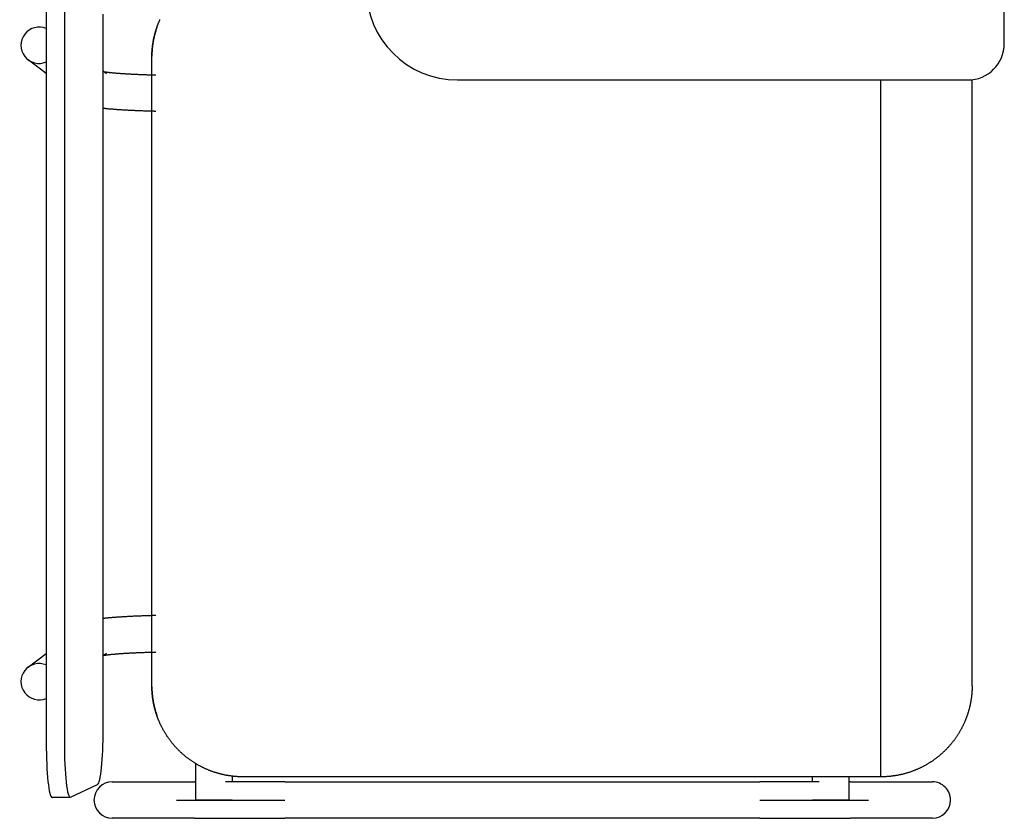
# Model space of a CAD drawing. Header units: metres. Extents: x -1 to 438, y -6 to 53.
# Tile 23 of 149: x 411.299 to 411.839, y 13.9 to 14.338. Entities that reach past the tile are written whole.
import ezdxf

# ---------------------------------------------------------------- set-up
doc = ezdxf.new("R2010")
doc.units = ezdxf.units.M
doc.linetypes.add('CONTINUA', pattern=[0])
doc.layers.add('PA MOBLES ACTUAL', color=7, linetype='CONTINUA', lineweight=25)

msp = doc.modelspace()

# ---------------------------------------------------------------- linework, layer by layer
at = {"layer": 'PA MOBLES ACTUAL', "color": 180, "transparency": 33554687}
for p, q in [((411.83947, 14.32513), (411.83947, 14.58513)), ((411.31387, 14.34831), (411.31387, 13.94138)), ((411.32382, 14.34831), (411.32382, 13.94138)), ((411.34511, 13.94838), (411.34511, 14.34131)), ((411.31387, 14.30869), (411.30392, 14.31625)), ((411.37182, 13.97207), (411.37182, 14.31822)), ((411.37182, 13.97207), (411.37182, 14.31822)), ((411.34511, 14.31008), (411.34689, 14.30872)), ((411.53947, 14.30513), (411.81947, 14.30513)), ((411.77182, 13.92264), (411.77182, 14.30513)), ((411.82182, 13.97264), (411.82182, 14.30527)), ((411.30392, 13.98283), (411.31387, 13.99039)), ((411.34689, 13.99035), (411.34511, 13.989)), ((411.39595, 13.90987), (411.39595, 13.92985)), ((411.35008, 13.91987), (411.39514, 13.91987)), ((411.41595, 13.92299), (411.41595, 13.91987)), ((411.77182, 13.92264), (411.42182, 13.92264)), ((411.44484, 13.91987), (411.70533, 13.91987)), ((411.73421, 13.91987), (411.73421, 13.92264)), ((411.75421, 13.92264), (411.75421, 13.90987)), ((411.75503, 13.91987), (411.80008, 13.91987)), ((411.32717, 13.91142), (411.34208, 13.91842)), ((411.32701, 13.91138), (411.31707, 13.91138)), ((411.38526, 13.90987), (411.44484, 13.90987)), ((411.41595, 13.90987), (411.39595, 13.90987)), ((411.70533, 13.90987), (411.7649, 13.90987)), ((411.75421, 13.90987), (411.73421, 13.90987)), ((411.39514, 13.89987), (411.35008, 13.89987)), ((411.70533, 13.89987), (411.44484, 13.89987)), ((411.80008, 13.89987), (411.75503, 13.89987))]:
    msp.add_line(p, q, dxfattribs=at)
for points in [[(411.37457, 14.334), (411.3746, 14.3341), (411.37464, 14.33419), (411.37467, 14.33428), (411.3747, 14.33438), (411.37474, 14.33447), (411.37477, 14.33456), (411.3748, 14.33465), (411.37484, 14.33475), (411.37487, 14.33484), (411.3749, 14.33493), (411.37494, 14.33502), (411.37497, 14.33512), (411.37501, 14.33521), (411.37504, 14.3353), (411.37508, 14.33539), (411.37511, 14.33549), (411.37515, 14.33558), (411.37518, 14.33567), (411.37522, 14.33576), (411.37525, 14.33585), (411.37529, 14.33595), (411.37533, 14.33604), (411.37536, 14.33613), (411.3754, 14.33622), (411.37544, 14.33631), (411.37547, 14.3364), (411.37551, 14.33649), (411.37555, 14.33659), (411.37558, 14.33668), (411.37562, 14.33677), (411.37575, 14.33708), (411.37588, 14.33738), (411.37601, 14.33769), (411.37615, 14.33799), (411.37628, 14.3383)], [(411.37182, 14.31823), (411.37182, 14.31823), (411.37182, 14.31823), (411.37182, 14.31823), (411.37182, 14.31823), (411.37182, 14.31823), (411.37182, 14.31823), (411.37182, 14.31824), (411.37182, 14.31824), (411.37182, 14.31824), (411.37182, 14.31824), (411.37182, 14.31824), (411.37182, 14.31824), (411.37182, 14.31824), (411.37182, 14.31825), (411.37182, 14.31825), (411.37182, 14.31825), (411.37182, 14.31825), (411.37182, 14.31825), (411.37182, 14.31825), (411.37182, 14.31826), (411.37182, 14.31826), (411.37182, 14.31826), (411.37182, 14.31826), (411.37182, 14.31826), (411.37182, 14.31826), (411.37182, 14.31827), (411.37182, 14.31827), (411.37182, 14.31827), (411.37182, 14.31827), (411.37182, 14.31827), (411.37182, 14.31828), (411.37182, 14.31828), (411.37182, 14.31829), (411.37182, 14.31829), (411.37182, 14.3183), (411.37182, 14.31831), (411.37182, 14.31831), (411.37182, 14.31832), (411.37182, 14.31832), (411.37182, 14.31833), (411.37182, 14.31833), (411.37182, 14.31834), (411.37182, 14.31835), (411.37182, 14.31835), (411.37182, 14.31836), (411.37182, 14.31836), (411.37182, 14.31837), (411.37182, 14.31838), (411.37182, 14.31838), (411.37182, 14.31839), (411.37182, 14.3184), (411.37182, 14.3184), (411.37182, 14.31841), (411.37182, 14.31841), (411.37182, 14.31842), (411.37182, 14.31843), (411.37182, 14.31843), (411.37183, 14.31844), (411.37183, 14.31845), (411.37183, 14.31845), (411.37183, 14.31846), (411.37183, 14.31846), (411.37183, 14.31847), (411.37183, 14.31848), (411.37183, 14.31848), (411.37183, 14.31849), (411.37183, 14.3185), (411.37183, 14.3185), (411.37183, 14.31851), (411.37183, 14.31852), (411.37183, 14.31852), (411.37183, 14.31853), (411.37183, 14.31853), (411.37183, 14.31854), (411.37183, 14.31855), (411.37183, 14.31855), (411.37183, 14.31856), (411.37183, 14.31857), (411.37183, 14.31857), (411.37183, 14.31858), (411.37183, 14.31858), (411.37183, 14.31859), (411.37183, 14.3186), (411.37183, 14.3186), (411.37183, 14.31861), (411.37183, 14.31861), (411.37183, 14.31862), (411.37183, 14.31863), (411.37183, 14.31863), (411.37183, 14.31864), (411.37183, 14.3187), (411.37183, 14.31877), (411.37183, 14.31883), (411.37183, 14.3189), (411.37184, 14.31896), (411.37184, 14.31903), (411.37184, 14.3191), (411.37184, 14.31916), (411.37184, 14.31923), (411.37185, 14.3193), (411.37185, 14.31937), (411.37185, 14.31944), (411.37185, 14.31951), (411.37186, 14.31958), (411.37186, 14.31965), (411.37186, 14.31972), (411.37187, 14.31979), (411.37187, 14.31986), (411.37187, 14.31993), (411.37187, 14.32), (411.37188, 14.32007), (411.37188, 14.32014), (411.37188, 14.3202), (411.37189, 14.32027), (411.37189, 14.32034), (411.3719, 14.32041), (411.3719, 14.32047), (411.3719, 14.32054), (411.37191, 14.3206), (411.37191, 14.32067), (411.37192, 14.32088), (411.37194, 14.3211), (411.37195, 14.32132), (411.37197, 14.32154), (411.37199, 14.32176), (411.37201, 14.32198), (411.37203, 14.32221), (411.37205, 14.32243), (411.37207, 14.32266), (411.3721, 14.32288), (411.37212, 14.32311), (411.37215, 14.32334), (411.37217, 14.32356), (411.3722, 14.32379), (411.37223, 14.32402), (411.37226, 14.32425), (411.37229, 14.32449), (411.37232, 14.32472), (411.37236, 14.32495), (411.37239, 14.32518), (411.37243, 14.32541), (411.37246, 14.32565), (411.3725, 14.32588), (411.37254, 14.32611), (411.37258, 14.32635), (411.37262, 14.32658), (411.37267, 14.32681), (411.37271, 14.32705), (411.37276, 14.32728), (411.3728, 14.32751), (411.37285, 14.32774), (411.3729, 14.32796), (411.37294, 14.32819), (411.37299, 14.32841), (411.37304, 14.32864), (411.37309, 14.32886), (411.37315, 14.32908), (411.3732, 14.3293), (411.37325, 14.32953), (411.37331, 14.32975), (411.37336, 14.32997), (411.37342, 14.33019), (411.37348, 14.33041), (411.37354, 14.33063), (411.37359, 14.33084), (411.37365, 14.33106), (411.37372, 14.33128), (411.37378, 14.33149), (411.37384, 14.33171), (411.3739, 14.33192), (411.37397, 14.33214), (411.37403, 14.33235), (411.3741, 14.33256), (411.37416, 14.33277), (411.37423, 14.33298), (411.3743, 14.33319), (411.37436, 14.33339), (411.37443, 14.3336), (411.3745, 14.3338), (411.37457, 14.334)], [(411.37407, 14.33248), (411.37402, 14.33232), (411.37397, 14.33216), (411.37393, 14.332), (411.37388, 14.33184), (411.37383, 14.33168), (411.37378, 14.33152), (411.37374, 14.33135), (411.37369, 14.33119), (411.37364, 14.33103), (411.3736, 14.33086), (411.37355, 14.3307), (411.37351, 14.33053), (411.37347, 14.33037), (411.37342, 14.3302), (411.37338, 14.33004), (411.37334, 14.32987), (411.3733, 14.3297), (411.37325, 14.32954), (411.37321, 14.32937), (411.37317, 14.3292), (411.37313, 14.32903), (411.3731, 14.32887), (411.37306, 14.3287), (411.37302, 14.32853), (411.37298, 14.32836), (411.37294, 14.32819), (411.37291, 14.32802), (411.37287, 14.32785), (411.37284, 14.32768), (411.3728, 14.32751), (411.37276, 14.32728), (411.37271, 14.32705), (411.37267, 14.32681), (411.37262, 14.32658), (411.37258, 14.32635), (411.37254, 14.32611), (411.3725, 14.32588), (411.37246, 14.32565), (411.37243, 14.32541), (411.37239, 14.32518), (411.37236, 14.32495), (411.37232, 14.32472), (411.37229, 14.32449), (411.37226, 14.32425), (411.37223, 14.32402), (411.3722, 14.32379), (411.37217, 14.32356), (411.37215, 14.32334), (411.37212, 14.32311), (411.3721, 14.32288), (411.37207, 14.32266), (411.37205, 14.32243), (411.37203, 14.32221), (411.37201, 14.32198), (411.37199, 14.32176), (411.37197, 14.32154), (411.37195, 14.32132), (411.37194, 14.3211), (411.37192, 14.32088), (411.37191, 14.32067), (411.37191, 14.3206), (411.3719, 14.32054), (411.3719, 14.32047), (411.3719, 14.32041), (411.37189, 14.32034), (411.37189, 14.32027), (411.37188, 14.3202), (411.37188, 14.32014), (411.37188, 14.32007), (411.37187, 14.32), (411.37187, 14.31993), (411.37187, 14.31986), (411.37187, 14.31979), (411.37186, 14.31972), (411.37186, 14.31965), (411.37186, 14.31958), (411.37185, 14.31951), (411.37185, 14.31944), (411.37185, 14.31937), (411.37185, 14.3193), (411.37184, 14.31923), (411.37184, 14.31916), (411.37184, 14.3191), (411.37184, 14.31903), (411.37184, 14.31896), (411.37183, 14.3189), (411.37183, 14.31883), (411.37183, 14.31877), (411.37183, 14.3187), (411.37183, 14.31864), (411.37183, 14.31863), (411.37183, 14.31863), (411.37183, 14.31862), (411.37183, 14.31861), (411.37183, 14.31861), (411.37183, 14.3186), (411.37183, 14.3186), (411.37183, 14.31859), (411.37183, 14.31858), (411.37183, 14.31858), (411.37183, 14.31857), (411.37183, 14.31857), (411.37183, 14.31856), (411.37183, 14.31855), (411.37183, 14.31855), (411.37183, 14.31854), (411.37183, 14.31853), (411.37183, 14.31853), (411.37183, 14.31852), (411.37183, 14.31852), (411.37183, 14.31851), (411.37183, 14.3185), (411.37183, 14.3185), (411.37183, 14.31849), (411.37183, 14.31848), (411.37183, 14.31848), (411.37183, 14.31847), (411.37183, 14.31846), (411.37183, 14.31846), (411.37183, 14.31845), (411.37183, 14.31845), (411.37183, 14.31844), (411.37182, 14.31843), (411.37182, 14.31843), (411.37182, 14.31842), (411.37182, 14.31841), (411.37182, 14.31841), (411.37182, 14.3184), (411.37182, 14.3184), (411.37182, 14.31839), (411.37182, 14.31838), (411.37182, 14.31838), (411.37182, 14.31837), (411.37182, 14.31836), (411.37182, 14.31836), (411.37182, 14.31835), (411.37182, 14.31835), (411.37182, 14.31834), (411.37182, 14.31833), (411.37182, 14.31833), (411.37182, 14.31832), (411.37182, 14.31832), (411.37182, 14.31831), (411.37182, 14.31831), (411.37182, 14.3183), (411.37182, 14.31829), (411.37182, 14.31829), (411.37182, 14.31828), (411.37182, 14.31828), (411.37182, 14.31827), (411.37182, 14.31827), (411.37182, 14.31827), (411.37182, 14.31827), (411.37182, 14.31827), (411.37182, 14.31826), (411.37182, 14.31826), (411.37182, 14.31826), (411.37182, 14.31826), (411.37182, 14.31826), (411.37182, 14.31826), (411.37182, 14.31825), (411.37182, 14.31825), (411.37182, 14.31825), (411.37182, 14.31825), (411.37182, 14.31825), (411.37182, 14.31825), (411.37182, 14.31824), (411.37182, 14.31824), (411.37182, 14.31824), (411.37182, 14.31824), (411.37182, 14.31824), (411.37182, 14.31824), (411.37182, 14.31824), (411.37182, 14.31823), (411.37182, 14.31823), (411.37182, 14.31823), (411.37182, 14.31823), (411.37182, 14.31823), (411.37182, 14.31823), (411.37182, 14.31822)], [(411.37457, 14.334), (411.37455, 14.33395), (411.37454, 14.3339), (411.37452, 14.33385), (411.3745, 14.3338), (411.37449, 14.33375), (411.37447, 14.3337), (411.37445, 14.33365), (411.37443, 14.3336), (411.37442, 14.33355), (411.3744, 14.3335), (411.37438, 14.33345), (411.37437, 14.3334), (411.37435, 14.33335), (411.37433, 14.3333), (411.37432, 14.33324), (411.3743, 14.33319), (411.37428, 14.33314), (411.37427, 14.33309), (411.37425, 14.33304), (411.37423, 14.33299), (411.37422, 14.33294), (411.3742, 14.33289), (411.37418, 14.33284), (411.37417, 14.33279), (411.37415, 14.33274), (411.37414, 14.33269), (411.37412, 14.33263), (411.3741, 14.33258), (411.37409, 14.33253), (411.37407, 14.33248)], [(411.34556, 14.30973), (411.34562, 14.30972), (411.34567, 14.30971), (411.34573, 14.3097), (411.34579, 14.30969), (411.34586, 14.30968), (411.34592, 14.30967), (411.34599, 14.30966), (411.34605, 14.30965), (411.34612, 14.30964), (411.3462, 14.30963), (411.34627, 14.30962), (411.34634, 14.30961), (411.34642, 14.30959), (411.3465, 14.30958), (411.34658, 14.30957), (411.34666, 14.30956), (411.34675, 14.30955), (411.34684, 14.30953), (411.34692, 14.30952), (411.34701, 14.30951), (411.34711, 14.3095), (411.3472, 14.30948), (411.3473, 14.30947), (411.3474, 14.30946), (411.3475, 14.30944), (411.3476, 14.30943), (411.3477, 14.30942), (411.34781, 14.3094), (411.34791, 14.30939), (411.34802, 14.30938), (411.34824, 14.30935), (411.34846, 14.30933), (411.34868, 14.3093), (411.34892, 14.30928), (411.34916, 14.30925), (411.3494, 14.30922), (411.34965, 14.3092), (411.34991, 14.30917), (411.35018, 14.30914), (411.35045, 14.30912), (411.35073, 14.30909), (411.35102, 14.30906), (411.35131, 14.30904), (411.35161, 14.30901), (411.35192, 14.30898), (411.35223, 14.30896), (411.35255, 14.30893), (411.35288, 14.3089), (411.35321, 14.30888), (411.35355, 14.30885), (411.3539, 14.30882), (411.35425, 14.3088), (411.35461, 14.30877), (411.35498, 14.30875), (411.35535, 14.30872), (411.35573, 14.30869), (411.35612, 14.30867), (411.35651, 14.30864), (411.35692, 14.30862), (411.35732, 14.30859), (411.35777, 14.30856), (411.35822, 14.30854), (411.35867, 14.30851), (411.35913, 14.30849), (411.35959, 14.30846), (411.36006, 14.30843), (411.36053, 14.30841), (411.36101, 14.30839), (411.3615, 14.30836), (411.36198, 14.30834), (411.36248, 14.30832), (411.36297, 14.30829), (411.36347, 14.30827), (411.36398, 14.30825), (411.36449, 14.30823), (411.365, 14.30821), (411.36552, 14.30818), (411.36604, 14.30816), (411.36657, 14.30814), (411.3671, 14.30813), (411.36763, 14.30811), (411.36817, 14.30809), (411.36871, 14.30807), (411.36926, 14.30805), (411.36981, 14.30803), (411.37036, 14.30802), (411.37091, 14.308), (411.37147, 14.30798), (411.37203, 14.30797), (411.3726, 14.30795), (411.37265, 14.30795), (411.3727, 14.30795), (411.37275, 14.30795), (411.3728, 14.30795), (411.37284, 14.30795), (411.37289, 14.30795), (411.37294, 14.30795), (411.37299, 14.30794), (411.37304, 14.30794), (411.37309, 14.30794), (411.37314, 14.30794), (411.37319, 14.30794), (411.37324, 14.30794), (411.37328, 14.30794), (411.37333, 14.30794), (411.37338, 14.30793), (411.37343, 14.30793), (411.37348, 14.30793), (411.37353, 14.30793), (411.37358, 14.30793), (411.37363, 14.30793), (411.37368, 14.30793), (411.37373, 14.30793), (411.37378, 14.30792), (411.37383, 14.30792), (411.37387, 14.30792), (411.37392, 14.30792), (411.37397, 14.30792), (411.37402, 14.30792), (411.37407, 14.30792)], [(411.37407, 14.28791), (411.37397, 14.28791), (411.37388, 14.28792), (411.37378, 14.28792), (411.37368, 14.28792), (411.37358, 14.28792), (411.37348, 14.28793), (411.37339, 14.28793), (411.37329, 14.28793), (411.37319, 14.28793), (411.37309, 14.28794), (411.373, 14.28794), (411.3729, 14.28794), (411.3728, 14.28794), (411.3727, 14.28794), (411.37261, 14.28795), (411.37251, 14.28795), (411.37241, 14.28795), (411.37231, 14.28795), (411.37222, 14.28796), (411.37212, 14.28796), (411.37202, 14.28796), (411.37193, 14.28796), (411.37183, 14.28797), (411.37173, 14.28797), (411.37164, 14.28797), (411.37154, 14.28798), (411.37144, 14.28798), (411.37135, 14.28798), (411.37125, 14.28798), (411.37115, 14.28799), (411.37053, 14.288), (411.36991, 14.28802), (411.3693, 14.28804), (411.36869, 14.28806), (411.36808, 14.28808), (411.36748, 14.2881), (411.36688, 14.28812), (411.36629, 14.28814), (411.3657, 14.28816), (411.36511, 14.28818), (411.36453, 14.28821), (411.36396, 14.28823), (411.36339, 14.28825), (411.36282, 14.28828), (411.36226, 14.2883), (411.3617, 14.28833), (411.36115, 14.28836), (411.3606, 14.28838), (411.36006, 14.28841), (411.35952, 14.28844), (411.35898, 14.28846), (411.35845, 14.28849), (411.35793, 14.28852), (411.35741, 14.28855), (411.3569, 14.28858), (411.35639, 14.28861), (411.35589, 14.28864), (411.35539, 14.28867), (411.3549, 14.2887), (411.35441, 14.28874), (411.35401, 14.28876), (411.35362, 14.28879), (411.35323, 14.28882), (411.35286, 14.28884), (411.35248, 14.28887), (411.35212, 14.2889), (411.35176, 14.28892), (411.35141, 14.28895), (411.35106, 14.28898), (411.35072, 14.289), (411.35039, 14.28903), (411.35006, 14.28906), (411.34974, 14.28908), (411.34943, 14.28911), (411.34912, 14.28913), (411.34882, 14.28916), (411.34852, 14.28919), (411.34823, 14.28921), (411.34794, 14.28924), (411.34766, 14.28927), (411.34738, 14.28929), (411.34711, 14.28932), (411.34685, 14.28935), (411.34659, 14.28937), (411.34633, 14.2894), (411.34608, 14.28943), (411.34584, 14.28945), (411.34559, 14.28948), (411.34536, 14.28951), (411.34513, 14.28954)], [(411.37407, 14.01116), (411.37397, 14.01116), (411.37388, 14.01116), (411.37378, 14.01116), (411.37368, 14.01115), (411.37358, 14.01115), (411.37348, 14.01115), (411.37339, 14.01115), (411.37329, 14.01115), (411.37319, 14.01114), (411.37309, 14.01114), (411.373, 14.01114), (411.3729, 14.01114), (411.3728, 14.01113), (411.3727, 14.01113), (411.37261, 14.01113), (411.37251, 14.01113), (411.37241, 14.01112), (411.37231, 14.01112), (411.37222, 14.01112), (411.37212, 14.01112), (411.37202, 14.01111), (411.37193, 14.01111), (411.37183, 14.01111), (411.37173, 14.01111), (411.37164, 14.0111), (411.37154, 14.0111), (411.37144, 14.0111), (411.37135, 14.0111), (411.37125, 14.01109), (411.37115, 14.01109), (411.37053, 14.01107), (411.36991, 14.01105), (411.3693, 14.01104), (411.36869, 14.01102), (411.36808, 14.011), (411.36748, 14.01098), (411.36688, 14.01096), (411.36629, 14.01093), (411.3657, 14.01091), (411.36511, 14.01089), (411.36453, 14.01087), (411.36396, 14.01084), (411.36339, 14.01082), (411.36282, 14.0108), (411.36226, 14.01077), (411.3617, 14.01075), (411.36115, 14.01072), (411.3606, 14.01069), (411.36006, 14.01067), (411.35952, 14.01064), (411.35898, 14.01061), (411.35845, 14.01058), (411.35793, 14.01055), (411.35741, 14.01053), (411.3569, 14.0105), (411.35639, 14.01047), (411.35589, 14.01043), (411.35539, 14.0104), (411.3549, 14.01037), (411.35441, 14.01034), (411.35401, 14.01031), (411.35362, 14.01028), (411.35323, 14.01026), (411.35286, 14.01023), (411.35248, 14.0102), (411.35212, 14.01018), (411.35176, 14.01015), (411.35141, 14.01013), (411.35106, 14.0101), (411.35072, 14.01007), (411.35039, 14.01005), (411.35006, 14.01002), (411.34974, 14.00999), (411.34943, 14.00997), (411.34912, 14.00994), (411.34882, 14.00992), (411.34852, 14.00989), (411.34823, 14.00986), (411.34794, 14.00984), (411.34766, 14.00981), (411.34738, 14.00978), (411.34711, 14.00976), (411.34685, 14.00973), (411.34659, 14.0097), (411.34633, 14.00968), (411.34608, 14.00965), (411.34584, 14.00962), (411.34559, 14.0096), (411.34536, 14.00957), (411.34513, 14.00954)], [(411.34556, 13.98934), (411.34562, 13.98935), (411.34567, 13.98936), (411.34573, 13.98937), (411.34579, 13.98938), (411.34586, 13.98939), (411.34592, 13.9894), (411.34599, 13.98941), (411.34605, 13.98942), (411.34612, 13.98944), (411.3462, 13.98945), (411.34627, 13.98946), (411.34634, 13.98947), (411.34642, 13.98948), (411.3465, 13.98949), (411.34658, 13.98951), (411.34666, 13.98952), (411.34675, 13.98953), (411.34684, 13.98954), (411.34692, 13.98955), (411.34701, 13.98957), (411.34711, 13.98958), (411.3472, 13.98959), (411.3473, 13.98961), (411.3474, 13.98962), (411.3475, 13.98963), (411.3476, 13.98964), (411.3477, 13.98966), (411.34781, 13.98967), (411.34791, 13.98968), (411.34802, 13.9897), (411.34824, 13.98972), (411.34846, 13.98975), (411.34868, 13.98977), (411.34892, 13.9898), (411.34916, 13.98983), (411.3494, 13.98985), (411.34965, 13.98988), (411.34991, 13.98991), (411.35018, 13.98993), (411.35045, 13.98996), (411.35073, 13.98999), (411.35102, 13.99001), (411.35131, 13.99004), (411.35161, 13.99006), (411.35192, 13.99009), (411.35223, 13.99012), (411.35255, 13.99015), (411.35288, 13.99017), (411.35321, 13.9902), (411.35355, 13.99022), (411.3539, 13.99025), (411.35425, 13.99028), (411.35461, 13.9903), (411.35498, 13.99033), (411.35535, 13.99036), (411.35573, 13.99038), (411.35612, 13.99041), (411.35651, 13.99043), (411.35692, 13.99046), (411.35732, 13.99048), (411.35777, 13.99051), (411.35822, 13.99054), (411.35867, 13.99056), (411.35913, 13.99059), (411.35959, 13.99062), (411.36006, 13.99064), (411.36053, 13.99067), (411.36101, 13.99069), (411.3615, 13.99071), (411.36198, 13.99074), (411.36248, 13.99076), (411.36297, 13.99078), (411.36347, 13.99081), (411.36398, 13.99083), (411.36449, 13.99085), (411.365, 13.99087), (411.36552, 13.99089), (411.36604, 13.99091), (411.36657, 13.99093), (411.3671, 13.99095), (411.36763, 13.99097), (411.36817, 13.99099), (411.36871, 13.99101), (411.36926, 13.99102), (411.36981, 13.99104), (411.37036, 13.99106), (411.37091, 13.99107), (411.37147, 13.99109), (411.37203, 13.99111), (411.3726, 13.99112), (411.37265, 13.99112), (411.3727, 13.99112), (411.37275, 13.99113), (411.3728, 13.99113), (411.37284, 13.99113), (411.37289, 13.99113), (411.37294, 13.99113), (411.37299, 13.99113), (411.37304, 13.99113), (411.37309, 13.99113), (411.37314, 13.99114), (411.37319, 13.99114), (411.37324, 13.99114), (411.37328, 13.99114), (411.37333, 13.99114), (411.37338, 13.99114), (411.37343, 13.99114), (411.37348, 13.99114), (411.37353, 13.99115), (411.37358, 13.99115), (411.37363, 13.99115), (411.37368, 13.99115), (411.37373, 13.99115), (411.37378, 13.99115), (411.37383, 13.99115), (411.37387, 13.99115), (411.37392, 13.99115), (411.37397, 13.99116), (411.37402, 13.99116), (411.37407, 13.99116)], [(411.37457, 13.95628), (411.37456, 13.9563), (411.37455, 13.95633), (411.37455, 13.95635), (411.37454, 13.95638), (411.37453, 13.9564), (411.37452, 13.95643), (411.37451, 13.95645), (411.3745, 13.95648), (411.37449, 13.9565), (411.37449, 13.95653), (411.37448, 13.95655), (411.37447, 13.95658), (411.37446, 13.9566), (411.37445, 13.95663), (411.37444, 13.95665), (411.37444, 13.95668), (411.37443, 13.9567), (411.37442, 13.95673), (411.37441, 13.95675), (411.3744, 13.95678), (411.37439, 13.9568), (411.37439, 13.95682), (411.37438, 13.95685), (411.37437, 13.95687), (411.37436, 13.9569), (411.37435, 13.95692), (411.37435, 13.95695), (411.37434, 13.95697), (411.37433, 13.957), (411.37432, 13.95702), (411.37427, 13.95717), (411.37422, 13.95733), (411.37417, 13.95748), (411.37412, 13.95764), (411.37407, 13.9578), (411.37402, 13.95796), (411.37398, 13.95811), (411.37393, 13.95828), (411.37388, 13.95844), (411.37383, 13.9586), (411.37379, 13.95876), (411.37374, 13.95892), (411.37369, 13.95909), (411.37365, 13.95925), (411.3736, 13.95942), (411.37356, 13.95958), (411.37351, 13.95975), (411.37347, 13.95992), (411.37342, 13.96008), (411.37338, 13.96025), (411.37334, 13.96042), (411.37329, 13.96059), (411.37325, 13.96076), (411.37321, 13.96093), (411.37317, 13.9611), (411.37313, 13.96127), (411.37309, 13.96144), (411.37305, 13.96161), (411.37301, 13.96178), (411.37298, 13.96195), (411.37294, 13.96212), (411.3729, 13.96229), (411.37287, 13.96246), (411.37283, 13.96263), (411.3728, 13.9628), (411.37276, 13.96297), (411.37273, 13.96314), (411.3727, 13.96331), (411.37267, 13.96348), (411.37263, 13.96365), (411.3726, 13.96382), (411.37257, 13.96399), (411.37254, 13.96416), (411.37252, 13.96433), (411.37249, 13.9645), (411.37246, 13.96466), (411.37243, 13.96483), (411.37241, 13.965), (411.37238, 13.96516), (411.37236, 13.96533), (411.37233, 13.96549), (411.37231, 13.96566), (411.37229, 13.96582), (411.37226, 13.96598), (411.37224, 13.96614), (411.37222, 13.96631), (411.3722, 13.96647), (411.37218, 13.96662), (411.37216, 13.96678), (411.37215, 13.96694), (411.37213, 13.96707), (411.37212, 13.9672), (411.3721, 13.96733), (411.37209, 13.96746), (411.37208, 13.96759), (411.37206, 13.96772), (411.37205, 13.96786), (411.37204, 13.968), (411.37202, 13.96813), (411.37201, 13.96827), (411.372, 13.96841), (411.37199, 13.96855), (411.37198, 13.96868), (411.37197, 13.96882), (411.37196, 13.96896), (411.37195, 13.9691), (411.37194, 13.96924), (411.37193, 13.96938), (411.37192, 13.96952), (411.37191, 13.96965), (411.3719, 13.96979), (411.37189, 13.96993), (411.37189, 13.97006), (411.37188, 13.9702), (411.37187, 13.97033), (411.37187, 13.97046), (411.37186, 13.9706), (411.37186, 13.97073), (411.37185, 13.97085), (411.37185, 13.97098), (411.37185, 13.971), (411.37185, 13.97101), (411.37185, 13.97103), (411.37184, 13.97104), (411.37184, 13.97106), (411.37184, 13.97107), (411.37184, 13.97109), (411.37184, 13.9711), (411.37184, 13.97112), (411.37184, 13.97113), (411.37184, 13.97115), (411.37184, 13.97116), (411.37184, 13.97118), (411.37184, 13.97119), (411.37184, 13.97121), (411.37184, 13.97123), (411.37184, 13.97124), (411.37184, 13.97126), (411.37184, 13.97127), (411.37184, 13.97129), (411.37184, 13.97131), (411.37184, 13.97132), (411.37184, 13.97134), (411.37184, 13.97135), (411.37184, 13.97137), (411.37183, 13.97139), (411.37183, 13.9714), (411.37183, 13.97142), (411.37183, 13.97143), (411.37183, 13.97145), (411.37183, 13.97147), (411.37183, 13.97148), (411.37183, 13.9715), (411.37183, 13.97151), (411.37183, 13.97153), (411.37183, 13.97155), (411.37183, 13.97156), (411.37183, 13.97158), (411.37183, 13.97159), (411.37183, 13.97161), (411.37183, 13.97163), (411.37183, 13.97164), (411.37183, 13.97166), (411.37183, 13.97167), (411.37183, 13.97169), (411.37183, 13.9717), (411.37183, 13.97172), (411.37183, 13.97173), (411.37183, 13.97175), (411.37183, 13.97176), (411.37183, 13.97178), (411.37183, 13.9718), (411.37183, 13.97181), (411.37183, 13.97182), (411.37183, 13.97184), (411.37182, 13.97185), (411.37182, 13.97187), (411.37182, 13.97188), (411.37182, 13.9719), (411.37182, 13.97191), (411.37182, 13.97192), (411.37182, 13.97192), (411.37182, 13.97193), (411.37182, 13.97193), (411.37182, 13.97193), (411.37182, 13.97194), (411.37182, 13.97194), (411.37182, 13.97195), (411.37182, 13.97195), (411.37182, 13.97196), (411.37182, 13.97196), (411.37182, 13.97197), (411.37182, 13.97197), (411.37182, 13.97198), (411.37182, 13.97198), (411.37182, 13.97199), (411.37182, 13.97199), (411.37182, 13.97199), (411.37182, 13.972), (411.37182, 13.972), (411.37182, 13.97201), (411.37182, 13.97201), (411.37182, 13.97202), (411.37182, 13.97202), (411.37182, 13.97203), (411.37182, 13.97203), (411.37182, 13.97203), (411.37182, 13.97204), (411.37182, 13.97204), (411.37182, 13.97207)], [(411.37182, 13.97204), (411.37182, 13.97204), (411.37182, 13.97204), (411.37182, 13.97203), (411.37182, 13.97203), (411.37182, 13.97203), (411.37182, 13.97202), (411.37182, 13.97202), (411.37182, 13.97201), (411.37182, 13.97201), (411.37182, 13.972), (411.37182, 13.972), (411.37182, 13.97199), (411.37182, 13.97199), (411.37182, 13.97199), (411.37182, 13.97198), (411.37182, 13.97198), (411.37182, 13.97197), (411.37182, 13.97197), (411.37182, 13.97196), (411.37182, 13.97196), (411.37182, 13.97195), (411.37182, 13.97195), (411.37182, 13.97194), (411.37182, 13.97194), (411.37182, 13.97193), (411.37182, 13.97193), (411.37182, 13.97193), (411.37182, 13.97192), (411.37182, 13.97192), (411.37182, 13.97191), (411.37182, 13.9719), (411.37182, 13.97188), (411.37182, 13.97187), (411.37182, 13.97185), (411.37183, 13.97184), (411.37183, 13.97182), (411.37183, 13.97181), (411.37183, 13.9718), (411.37183, 13.97178), (411.37183, 13.97176), (411.37183, 13.97175), (411.37183, 13.97173), (411.37183, 13.97172), (411.37183, 13.9717), (411.37183, 13.97169), (411.37183, 13.97167), (411.37183, 13.97166), (411.37183, 13.97164), (411.37183, 13.97163), (411.37183, 13.97161), (411.37183, 13.97159), (411.37183, 13.97158), (411.37183, 13.97156), (411.37183, 13.97155), (411.37183, 13.97153), (411.37183, 13.97151), (411.37183, 13.9715), (411.37183, 13.97148), (411.37183, 13.97147), (411.37183, 13.97145), (411.37183, 13.97143), (411.37183, 13.97142), (411.37183, 13.9714), (411.37183, 13.97139), (411.37184, 13.97137), (411.37184, 13.97135), (411.37184, 13.97134), (411.37184, 13.97132), (411.37184, 13.97131), (411.37184, 13.97129), (411.37184, 13.97127), (411.37184, 13.97126), (411.37184, 13.97124), (411.37184, 13.97123), (411.37184, 13.97121), (411.37184, 13.97119), (411.37184, 13.97118), (411.37184, 13.97116), (411.37184, 13.97115), (411.37184, 13.97113), (411.37184, 13.97112), (411.37184, 13.9711), (411.37184, 13.97109), (411.37184, 13.97107), (411.37184, 13.97106), (411.37184, 13.97104), (411.37185, 13.97103), (411.37185, 13.97101), (411.37185, 13.971), (411.37185, 13.97098), (411.37185, 13.97085), (411.37186, 13.97073), (411.37186, 13.9706), (411.37187, 13.97046), (411.37187, 13.97033), (411.37188, 13.9702), (411.37189, 13.97006), (411.37189, 13.96993), (411.3719, 13.96979), (411.37191, 13.96965), (411.37192, 13.96952), (411.37193, 13.96938), (411.37194, 13.96924), (411.37195, 13.9691), (411.37196, 13.96896), (411.37197, 13.96882), (411.37198, 13.96868), (411.37199, 13.96855), (411.372, 13.96841), (411.37201, 13.96827), (411.37202, 13.96813), (411.37204, 13.968), (411.37205, 13.96786), (411.37206, 13.96772), (411.37208, 13.96759), (411.37209, 13.96746), (411.3721, 13.96733), (411.37212, 13.9672), (411.37213, 13.96707), (411.37215, 13.96694), (411.37216, 13.96678), (411.37218, 13.96662), (411.3722, 13.96647), (411.37222, 13.96631), (411.37224, 13.96614), (411.37226, 13.96598), (411.37229, 13.96582), (411.37231, 13.96566), (411.37233, 13.96549), (411.37236, 13.96533), (411.37238, 13.96516), (411.37241, 13.965), (411.37243, 13.96483), (411.37246, 13.96466), (411.37249, 13.9645), (411.37252, 13.96433), (411.37254, 13.96416), (411.37257, 13.96399), (411.3726, 13.96382), (411.37263, 13.96365), (411.37267, 13.96348), (411.3727, 13.96331), (411.37273, 13.96314), (411.37276, 13.96297), (411.3728, 13.9628), (411.37283, 13.96263), (411.37287, 13.96246), (411.3729, 13.96229), (411.37294, 13.96212), (411.37298, 13.96195), (411.37301, 13.96181), (411.37304, 13.96166), (411.37307, 13.96152), (411.3731, 13.96138), (411.37314, 13.96124), (411.37317, 13.9611), (411.3732, 13.96096), (411.37324, 13.96082), (411.37327, 13.96068), (411.37331, 13.96053), (411.37334, 13.96039), (411.37338, 13.96025), (411.37341, 13.96011), (411.37345, 13.95998), (411.37349, 13.95984), (411.37352, 13.9597), (411.37356, 13.95956), (411.3736, 13.95942), (411.37364, 13.95928), (411.37368, 13.95915), (411.37371, 13.95901), (411.37375, 13.95887), (411.37379, 13.95874), (411.37383, 13.9586), (411.37387, 13.95847), (411.37391, 13.95833), (411.37395, 13.9582), (411.37399, 13.95807), (411.37403, 13.95793), (411.37407, 13.9578)], [(411.82182, 13.97264), (411.82182, 13.97239), (411.82182, 13.97214), (411.82182, 13.97189), (411.82181, 13.97164), (411.82181, 13.97139), (411.8218, 13.97113), (411.82179, 13.97088), (411.82178, 13.97062), (411.82177, 13.97036), (411.82176, 13.9701), (411.82174, 13.96984), (411.82173, 13.96958), (411.82171, 13.96932), (411.82169, 13.96905), (411.82167, 13.96879), (411.82165, 13.96852), (411.82163, 13.96826), (411.8216, 13.96799), (411.82158, 13.96773), (411.82155, 13.96746), (411.82152, 13.96719), (411.82149, 13.96693), (411.82146, 13.96666), (411.82143, 13.96639), (411.82139, 13.96612), (411.82136, 13.96585), (411.82132, 13.96558), (411.82128, 13.96532), (411.82124, 13.96505), (411.8212, 13.96478), (411.82118, 13.96464), (411.82116, 13.96451), (411.82113, 13.96437), (411.82111, 13.96423), (411.82109, 13.9641), (411.82106, 13.96396), (411.82104, 13.96382), (411.82101, 13.96369), (411.82099, 13.96355), (411.82096, 13.96341), (411.82094, 13.96328), (411.82091, 13.96314), (411.82088, 13.96301), (411.82086, 13.96287), (411.82083, 13.96274), (411.8208, 13.9626), (411.82078, 13.96246), (411.82075, 13.96233), (411.82072, 13.96219), (411.82069, 13.96206), (411.82066, 13.96193), (411.82063, 13.96179), (411.8206, 13.96166), (411.82057, 13.96152), (411.82054, 13.96139), (411.82051, 13.96126), (411.82048, 13.96112), (411.82045, 13.96099), (411.82041, 13.96086), (411.82038, 13.96072)], [(411.37407, 13.9578), (411.37409, 13.95775), (411.3741, 13.9577), (411.37412, 13.95765), (411.37414, 13.9576), (411.37415, 13.95755), (411.37417, 13.9575), (411.37418, 13.95745), (411.3742, 13.95739), (411.37422, 13.95734), (411.37423, 13.95729), (411.37425, 13.95724), (411.37427, 13.95719), (411.37428, 13.95714), (411.3743, 13.95709), (411.37432, 13.95704), (411.37433, 13.95699), (411.37435, 13.95694), (411.37437, 13.95689), (411.37438, 13.95684), (411.3744, 13.95679), (411.37442, 13.95673), (411.37443, 13.95668), (411.37445, 13.95663), (411.37447, 13.95658), (411.37449, 13.95653), (411.3745, 13.95648), (411.37452, 13.95643), (411.37454, 13.95638), (411.37455, 13.95633), (411.37457, 13.95628)], [(411.82038, 13.96072), (411.82032, 13.96047), (411.82026, 13.96022), (411.82019, 13.95997), (411.82012, 13.95972), (411.82006, 13.95947), (411.81999, 13.95922), (411.81992, 13.95897), (411.81985, 13.95872), (411.81977, 13.95847), (411.8197, 13.95822), (411.81962, 13.95798), (411.81955, 13.95773), (411.81947, 13.95748), (411.81939, 13.95723), (411.81931, 13.95699), (411.81923, 13.95674), (411.81914, 13.95649), (411.81906, 13.95625), (411.81897, 13.956), (411.81889, 13.95576), (411.8188, 13.95551), (411.81871, 13.95527), (411.81862, 13.95503), (411.81852, 13.95479), (411.81843, 13.95454), (411.81834, 13.9543), (411.81824, 13.95406), (411.81814, 13.95382), (411.81805, 13.95358), (411.81795, 13.95334), (411.81782, 13.95303), (411.81768, 13.95273), (411.81755, 13.95242), (411.81741, 13.95212), (411.81728, 13.95181), (411.81714, 13.95151), (411.81699, 13.95121), (411.81685, 13.95091), (411.81671, 13.95061), (411.81656, 13.95031), (411.81641, 13.95001), (411.81626, 13.94972), (411.8161, 13.94942), (411.81595, 13.94913), (411.81579, 13.94884), (411.81563, 13.94854), (411.81547, 13.94825), (411.81531, 13.94797), (411.81514, 13.94768), (411.81498, 13.94739), (411.81481, 13.94711), (411.81464, 13.94682), (411.81447, 13.94654), (411.8143, 13.94626), (411.81412, 13.94598), (411.81394, 13.9457), (411.81377, 13.94543), (411.81359, 13.94515), (411.8134, 13.94488), (411.81322, 13.9446), (411.81304, 13.94433), (411.81285, 13.94406), (411.81266, 13.9438), (411.81247, 13.94353), (411.81228, 13.94327), (411.81209, 13.943), (411.8119, 13.94274), (411.8117, 13.94248), (411.8115, 13.94222), (411.81131, 13.94197), (411.81111, 13.94171), (411.81091, 13.94146), (411.8107, 13.94121), (411.8105, 13.94096), (411.81029, 13.94071), (411.81009, 13.94046), (411.80988, 13.94022), (411.80967, 13.93997), (411.80946, 13.93973), (411.80925, 13.93949), (411.80904, 13.93925), (411.80883, 13.93902), (411.80861, 13.93878), (411.8084, 13.93855), (411.80818, 13.93832), (411.80796, 13.93809), (411.80775, 13.93786), (411.80753, 13.93764), (411.80731, 13.93742), (411.80709, 13.93719), (411.80687, 13.93698), (411.80664, 13.93676), (411.80642, 13.93654), (411.80619, 13.93633), (411.80597, 13.93611), (411.80574, 13.9359), (411.8055, 13.93569), (411.80527, 13.93548), (411.80504, 13.93527), (411.8048, 13.93506), (411.80456, 13.93485), (411.80432, 13.93464), (411.80408, 13.93444), (411.80383, 13.93423), (411.80359, 13.93403), (411.80334, 13.93383), (411.80309, 13.93363), (411.80284, 13.93343), (411.80259, 13.93323), (411.80233, 13.93303), (411.80208, 13.93284), (411.80182, 13.93264), (411.80156, 13.93245), (411.8013, 13.93226), (411.80104, 13.93207), (411.80077, 13.93188), (411.80051, 13.93169), (411.80024, 13.9315), (411.79997, 13.93132), (411.7997, 13.93114), (411.79943, 13.93096), (411.79916, 13.93078), (411.79889, 13.9306), (411.79861, 13.93042), (411.79833, 13.93025), (411.79805, 13.93008), (411.79777, 13.9299), (411.79749, 13.92973), (411.79721, 13.92957), (411.79692, 13.9294), (411.79664, 13.92924), (411.79635, 13.92907), (411.79606, 13.92891), (411.79578, 13.92875), (411.79548, 13.9286), (411.79519, 13.92844), (411.7949, 13.92829), (411.79461, 13.92814), (411.79431, 13.92799), (411.79401, 13.92784), (411.79372, 13.92769), (411.79342, 13.92755), (411.79312, 13.9274), (411.79282, 13.92726), (411.79252, 13.92713), (411.79221, 13.92699), (411.79191, 13.92686), (411.79161, 13.92672), (411.7913, 13.92659), (411.79099, 13.92646), (411.79069, 13.92634), (411.79038, 13.92621), (411.79007, 13.92609), (411.78976, 13.92597), (411.78945, 13.92585), (411.78914, 13.92574), (411.78882, 13.92562), (411.78851, 13.92551), (411.7882, 13.9254), (411.78788, 13.92529), (411.78757, 13.92519), (411.78725, 13.92508), (411.78693, 13.92498), (411.78662, 13.92488), (411.7863, 13.92478), (411.78598, 13.92469), (411.78566, 13.9246), (411.78534, 13.92451), (411.78502, 13.92442), (411.7847, 13.92433), (411.78438, 13.92425), (411.78406, 13.92416), (411.78374, 13.92408), (411.78342, 13.92401), (411.78309, 13.92393), (411.78277, 13.92386), (411.78245, 13.92378), (411.78213, 13.92372), (411.7818, 13.92365), (411.78148, 13.92358), (411.78116, 13.92352), (411.78083, 13.92346), (411.78051, 13.9234), (411.78018, 13.92335), (411.77986, 13.92329), (411.77954, 13.92324), (411.77921, 13.92319), (411.77889, 13.92314), (411.77856, 13.9231), (411.77824, 13.92306), (411.77792, 13.92302), (411.77759, 13.92298), (411.77727, 13.92294), (411.77695, 13.92291), (411.77662, 13.92287), (411.7763, 13.92284), (411.77598, 13.92282), (411.77565, 13.92279), (411.77533, 13.92277), (411.77501, 13.92274), (411.77469, 13.92272), (411.77437, 13.92271), (411.77405, 13.92269), (411.77373, 13.92268), (411.77341, 13.92267), (411.77309, 13.92266), (411.77277, 13.92265), (411.77246, 13.92265), (411.77214, 13.92264), (411.77182, 13.92264)], [(411.42182, 13.92264), (411.4215, 13.92264), (411.42119, 13.92265), (411.42087, 13.92265), (411.42056, 13.92266), (411.42024, 13.92267), (411.41992, 13.92268), (411.4196, 13.92269), (411.41928, 13.92271), (411.41897, 13.92272), (411.41865, 13.92274), (411.41833, 13.92276), (411.41801, 13.92279), (411.41768, 13.92281), (411.41736, 13.92284), (411.41704, 13.92287), (411.41672, 13.9229), (411.4164, 13.92294), (411.41607, 13.92297), (411.41575, 13.92301), (411.41543, 13.92305), (411.41511, 13.9231), (411.41478, 13.92314), (411.41446, 13.92319), (411.41414, 13.92324), (411.41381, 13.92329), (411.41349, 13.92334), (411.41317, 13.9234), (411.41284, 13.92345), (411.41252, 13.92351), (411.4122, 13.92358), (411.41187, 13.92364), (411.41155, 13.92371), (411.41123, 13.92378), (411.41091, 13.92385), (411.41058, 13.92392), (411.41026, 13.924), (411.40994, 13.92407), (411.40962, 13.92415), (411.4093, 13.92424), (411.40898, 13.92432), (411.40866, 13.92441), (411.40833, 13.9245), (411.40802, 13.92459), (411.4077, 13.92468), (411.40738, 13.92477), (411.40706, 13.92487), (411.40674, 13.92497), (411.40642, 13.92507), (411.40611, 13.92518), (411.40579, 13.92528), (411.40548, 13.92539), (411.40516, 13.9255), (411.40485, 13.92561), (411.40453, 13.92573), (411.40422, 13.92584), (411.40391, 13.92596), (411.4036, 13.92608), (411.40329, 13.9262), (411.40298, 13.92633), (411.40267, 13.92645), (411.40236, 13.92658), (411.40206, 13.92671), (411.40175, 13.92685), (411.40144, 13.92698), (411.40114, 13.92712), (411.40084, 13.92726), (411.40053, 13.9274), (411.40023, 13.92754), (411.39993, 13.92769), (411.39963, 13.92783), (411.39934, 13.92798), (411.39904, 13.92813), (411.39874, 13.92829), (411.39845, 13.92844), (411.39815, 13.9286), (411.39786, 13.92876), (411.39757, 13.92892), (411.39728, 13.92908), (411.39699, 13.92924), (411.3967, 13.92941), (411.39642, 13.92958), (411.39613, 13.92974), (411.39585, 13.92992), (411.39557, 13.93009), (411.39529, 13.93026), (411.39501, 13.93044), (411.39473, 13.93062), (411.39445, 13.9308), (411.39417, 13.93098), (411.3939, 13.93116), (411.39363, 13.93135), (411.39336, 13.93153), (411.39309, 13.93172), (411.39282, 13.93191), (411.39255, 13.9321), (411.39229, 13.93229), (411.39203, 13.93249), (411.39176, 13.93268), (411.3915, 13.93288), (411.39124, 13.93308), (411.39099, 13.93328), (411.39073, 13.93348), (411.39048, 13.93368), (411.39023, 13.93389), (411.38998, 13.93409), (411.38973, 13.9343), (411.38948, 13.93451), (411.38924, 13.93472), (411.38899, 13.93493), (411.38875, 13.93514), (411.38851, 13.93535), (411.38827, 13.93556), (411.38804, 13.93578), (411.3878, 13.936), (411.38757, 13.93621), (411.38734, 13.93643), (411.38711, 13.93665), (411.38688, 13.93687), (411.38666, 13.93709), (411.38644, 13.93731), (411.38622, 13.93754), (411.386, 13.93776), (411.38578, 13.93799), (411.38556, 13.93822), (411.38534, 13.93845), (411.38513, 13.93868), (411.38491, 13.93891), (411.3847, 13.93915), (411.38448, 13.93938), (411.38427, 13.93962), (411.38406, 13.93986), (411.38385, 13.94011), (411.38364, 13.94035), (411.38344, 13.9406), (411.38323, 13.94085), (411.38303, 13.9411), (411.38282, 13.94135), (411.38262, 13.9416), (411.38242, 13.94185), (411.38222, 13.94211), (411.38203, 13.94237), (411.38183, 13.94263), (411.38163, 13.94289), (411.38144, 13.94315), (411.38125, 13.94342), (411.38106, 13.94368), (411.38087, 13.94395), (411.38068, 13.94422), (411.3805, 13.94449), (411.38031, 13.94476), (411.38013, 13.94503), (411.37995, 13.94531), (411.37977, 13.94559), (411.37959, 13.94586), (411.37942, 13.94614), (411.37924, 13.94642), (411.37907, 13.94671), (411.3789, 13.94699), (411.37873, 13.94727), (411.37857, 13.94756), (411.3784, 13.94785), (411.37824, 13.94813), (411.37808, 13.94842), (411.37792, 13.94872), (411.37776, 13.94901), (411.3776, 13.9493), (411.37745, 13.94959), (411.3773, 13.94989), (411.37715, 13.95019), (411.377, 13.95048), (411.37685, 13.95078), (411.37671, 13.95108), (411.37656, 13.95138), (411.37642, 13.95169), (411.37628, 13.95199), (411.37615, 13.95229), (411.37601, 13.9526), (411.37588, 13.9529), (411.37575, 13.95321), (411.37562, 13.95352), (411.37558, 13.95361), (411.37555, 13.9537), (411.37551, 13.95379), (411.37547, 13.95388), (411.37544, 13.95397), (411.3754, 13.95406), (411.37536, 13.95415), (411.37533, 13.95425), (411.37529, 13.95434), (411.37525, 13.95443), (411.37522, 13.95452), (411.37518, 13.95461), (411.37515, 13.95471), (411.37511, 13.9548), (411.37508, 13.95489), (411.37504, 13.95498), (411.37501, 13.95507), (411.37497, 13.95517), (411.37494, 13.95526), (411.3749, 13.95535), (411.37487, 13.95544), (411.37484, 13.95554), (411.3748, 13.95563), (411.37477, 13.95572), (411.37474, 13.95581), (411.3747, 13.95591), (411.37467, 13.956), (411.37464, 13.95609), (411.3746, 13.95619), (411.37457, 13.95628)], [(411.39595, 13.91987), (411.39592, 13.91987), (411.39588, 13.91987), (411.39585, 13.91987), (411.39582, 13.91987), (411.39578, 13.91987), (411.39575, 13.91987), (411.39572, 13.91987), (411.39569, 13.91987), (411.39566, 13.91987), (411.39563, 13.91987), (411.3956, 13.91987), (411.39557, 13.91987), (411.39554, 13.91987), (411.39551, 13.91987), (411.39548, 13.91987), (411.39546, 13.91987), (411.39543, 13.91987), (411.39541, 13.91987), (411.39538, 13.91987), (411.39536, 13.91987), (411.39533, 13.91987), (411.39531, 13.91987), (411.39529, 13.91987), (411.39526, 13.91987), (411.39524, 13.91987), (411.39522, 13.91987), (411.3952, 13.91987), (411.39518, 13.91987), (411.39516, 13.91987), (411.39514, 13.91987)], [(411.44484, 13.91987), (411.44418, 13.91987), (411.44353, 13.91987), (411.44288, 13.91987), (411.44224, 13.91987), (411.44159, 13.91987), (411.44094, 13.91987), (411.44029, 13.91987), (411.43965, 13.91987), (411.439, 13.91987), (411.43836, 13.91987), (411.43772, 13.91987), (411.43708, 13.91987), (411.43644, 13.91987), (411.4358, 13.91987), (411.43516, 13.91987), (411.43453, 13.91987), (411.43389, 13.91987), (411.43326, 13.91987), (411.43263, 13.91987), (411.432, 13.91987), (411.43138, 13.91987), (411.43076, 13.91987), (411.43013, 13.91987), (411.42951, 13.91987), (411.4289, 13.91987), (411.42828, 13.91987), (411.42767, 13.91987), (411.42706, 13.91987), (411.42646, 13.91987), (411.42585, 13.91987), (411.42536, 13.91987), (411.42487, 13.91987), (411.42438, 13.91987), (411.42389, 13.91987), (411.42341, 13.91987), (411.42293, 13.91987), (411.42245, 13.91987), (411.42198, 13.91987), (411.4215, 13.91987), (411.42103, 13.91987), (411.42057, 13.91987), (411.4201, 13.91987), (411.41964, 13.91987), (411.41918, 13.91987), (411.41873, 13.91987), (411.41828, 13.91987), (411.41783, 13.91987), (411.41738, 13.91987), (411.41694, 13.91987), (411.4165, 13.91987), (411.41606, 13.91987), (411.41563, 13.91987), (411.4152, 13.91987), (411.41477, 13.91987), (411.41434, 13.91987), (411.41392, 13.91987), (411.41351, 13.91987), (411.41309, 13.91987), (411.41268, 13.91987), (411.41228, 13.91987)], [(411.73789, 13.91987), (411.73785, 13.91987), (411.73782, 13.91987), (411.73778, 13.91987), (411.73775, 13.91987), (411.73771, 13.91987), (411.73768, 13.91987), (411.73764, 13.91987), (411.73761, 13.91987), (411.73757, 13.91987), (411.73754, 13.91987), (411.7375, 13.91987), (411.73746, 13.91987), (411.73743, 13.91987), (411.73739, 13.91987), (411.73736, 13.91987), (411.73732, 13.91987), (411.73729, 13.91987), (411.73725, 13.91987), (411.73722, 13.91987), (411.73718, 13.91987), (411.73714, 13.91987), (411.73711, 13.91987), (411.73707, 13.91987), (411.73704, 13.91987), (411.737, 13.91987), (411.73697, 13.91987), (411.73693, 13.91987), (411.73689, 13.91987), (411.73686, 13.91987), (411.73682, 13.91987), (411.73638, 13.91987), (411.73593, 13.91987), (411.73548, 13.91987), (411.73502, 13.91987), (411.73456, 13.91987), (411.7341, 13.91987), (411.73363, 13.91987), (411.73317, 13.91987), (411.73269, 13.91987), (411.73222, 13.91987), (411.73174, 13.91987), (411.73125, 13.91987), (411.73077, 13.91987), (411.73028, 13.91987), (411.72978, 13.91987), (411.72929, 13.91987), (411.72879, 13.91987), (411.72828, 13.91987), (411.72778, 13.91987), (411.72727, 13.91987), (411.72676, 13.91987), (411.72625, 13.91987), (411.72573, 13.91987), (411.72521, 13.91987), (411.72469, 13.91987), (411.72416, 13.91987), (411.72363, 13.91987), (411.7231, 13.91987), (411.72257, 13.91987), (411.72204, 13.91987), (411.7215, 13.91987), (411.72096, 13.91987), (411.72042, 13.91987), (411.71988, 13.91987), (411.71933, 13.91987), (411.71879, 13.91987), (411.71824, 13.91987), (411.71769, 13.91987), (411.71714, 13.91987), (411.71659, 13.91987), (411.71603, 13.91987), (411.71548, 13.91987), (411.71492, 13.91987), (411.71436, 13.91987), (411.71381, 13.91987), (411.71325, 13.91987), (411.71269, 13.91987), (411.71212, 13.91987), (411.71156, 13.91987), (411.711, 13.91987), (411.71044, 13.91987), (411.70987, 13.91987), (411.7093, 13.91987), (411.70874, 13.91987), (411.70817, 13.91987), (411.7076, 13.91987), (411.70704, 13.91987), (411.70647, 13.91987), (411.7059, 13.91987), (411.70533, 13.91987)], [(411.75503, 13.91987), (411.75501, 13.91987), (411.75499, 13.91987), (411.75497, 13.91987), (411.75495, 13.91987), (411.75492, 13.91987), (411.7549, 13.91987), (411.75488, 13.91987), (411.75486, 13.91987), (411.75483, 13.91987), (411.75481, 13.91987), (411.75479, 13.91987), (411.75476, 13.91987), (411.75474, 13.91987), (411.75471, 13.91987), (411.75468, 13.91987), (411.75465, 13.91987), (411.75463, 13.91987), (411.7546, 13.91987), (411.75457, 13.91987), (411.75454, 13.91987), (411.75451, 13.91987), (411.75448, 13.91987), (411.75445, 13.91987), (411.75442, 13.91987), (411.75438, 13.91987), (411.75435, 13.91987), (411.75432, 13.91987), (411.75428, 13.91987), (411.75425, 13.91987), (411.75421, 13.91987)], [(411.39514, 13.89987), (411.39522, 13.89987), (411.3953, 13.89987), (411.39539, 13.89987), (411.3955, 13.89987), (411.3956, 13.89987), (411.39572, 13.89987), (411.39585, 13.89987), (411.39598, 13.89987), (411.39612, 13.89987), (411.39627, 13.89987), (411.39643, 13.89987), (411.3966, 13.89987), (411.39677, 13.89987), (411.39696, 13.89987), (411.39715, 13.89987), (411.39735, 13.89987), (411.39755, 13.89987), (411.39777, 13.89987), (411.39799, 13.89987), (411.39822, 13.89987), (411.39846, 13.89987), (411.39871, 13.89987), (411.39896, 13.89987), (411.39922, 13.89987), (411.39949, 13.89987), (411.39977, 13.89987), (411.40006, 13.89987), (411.40035, 13.89987), (411.40065, 13.89987), (411.40096, 13.89987), (411.40127, 13.89987), (411.4016, 13.89987), (411.40193, 13.89987), (411.40226, 13.89987), (411.40261, 13.89987), (411.40296, 13.89987), (411.40332, 13.89987), (411.40368, 13.89987), (411.40405, 13.89987), (411.40443, 13.89987), (411.40482, 13.89987), (411.40521, 13.89987), (411.40561, 13.89987), (411.40601, 13.89987), (411.40643, 13.89987), (411.40684, 13.89987), (411.40727, 13.89987), (411.4077, 13.89987), (411.40814, 13.89987), (411.40858, 13.89987), (411.40903, 13.89987), (411.40948, 13.89987), (411.40995, 13.89987), (411.41041, 13.89987), (411.41089, 13.89987), (411.41137, 13.89987), (411.41185, 13.89987), (411.41234, 13.89987), (411.41284, 13.89987), (411.41334, 13.89987), (411.41379, 13.89987), (411.41424, 13.89987), (411.41469, 13.89987), (411.41514, 13.89987), (411.4156, 13.89987), (411.41607, 13.89987), (411.41653, 13.89987), (411.417, 13.89987), (411.41747, 13.89987), (411.41795, 13.89987), (411.41843, 13.89987), (411.41891, 13.89987), (411.4194, 13.89987), (411.41989, 13.89987), (411.42038, 13.89987), (411.42088, 13.89987), (411.42138, 13.89987), (411.42188, 13.89987), (411.42239, 13.89987), (411.4229, 13.89987), (411.42341, 13.89987), (411.42392, 13.89987), (411.42444, 13.89987), (411.42496, 13.89987), (411.42548, 13.89987), (411.426, 13.89987), (411.42653, 13.89987), (411.42706, 13.89987), (411.42759, 13.89987), (411.42813, 13.89987), (411.42867, 13.89987), (411.42921, 13.89987), (411.42975, 13.89987), (411.43029, 13.89987), (411.43083, 13.89987), (411.43138, 13.89987), (411.43193, 13.89987), (411.43248, 13.89987), (411.43303, 13.89987), (411.43358, 13.89987), (411.43413, 13.89987), (411.43469, 13.89987), (411.43524, 13.89987), (411.4358, 13.89987), (411.43636, 13.89987), (411.43692, 13.89987), (411.43748, 13.89987), (411.43804, 13.89987), (411.4386, 13.89987), (411.43917, 13.89987), (411.43973, 13.89987), (411.4403, 13.89987), (411.44086, 13.89987), (411.44143, 13.89987), (411.44199, 13.89987), (411.44256, 13.89987), (411.44313, 13.89987), (411.4437, 13.89987), (411.44427, 13.89987), (411.44484, 13.89987)], [(411.70533, 13.89987), (411.70598, 13.89987), (411.70663, 13.89987), (411.70728, 13.89987), (411.70793, 13.89987), (411.70858, 13.89987), (411.70923, 13.89987), (411.70987, 13.89987), (411.71052, 13.89987), (411.71116, 13.89987), (411.71181, 13.89987), (411.71245, 13.89987), (411.71309, 13.89987), (411.71373, 13.89987), (411.71437, 13.89987), (411.715, 13.89987), (411.71564, 13.89987), (411.71627, 13.89987), (411.7169, 13.89987), (411.71753, 13.89987), (411.71816, 13.89987), (411.71879, 13.89987), (411.71941, 13.89987), (411.72003, 13.89987), (411.72065, 13.89987), (411.72127, 13.89987), (411.72188, 13.89987), (411.72249, 13.89987), (411.7231, 13.89987), (411.72371, 13.89987), (411.72431, 13.89987), (411.72491, 13.89987), (411.72551, 13.89987), (411.7261, 13.89987), (411.72669, 13.89987), (411.72728, 13.89987), (411.72786, 13.89987), (411.72844, 13.89987), (411.72901, 13.89987), (411.72958, 13.89987), (411.73015, 13.89987), (411.73071, 13.89987), (411.73126, 13.89987), (411.73181, 13.89987), (411.73236, 13.89987), (411.7329, 13.89987), (411.73344, 13.89987), (411.73398, 13.89987), (411.73451, 13.89987), (411.73503, 13.89987), (411.73555, 13.89987), (411.73606, 13.89987), (411.73657, 13.89987), (411.73708, 13.89987), (411.73757, 13.89987), (411.73807, 13.89987), (411.73856, 13.89987), (411.73904, 13.89987), (411.73952, 13.89987), (411.73999, 13.89987), (411.74045, 13.89987), (411.74086, 13.89987), (411.74125, 13.89987), (411.74165, 13.89987), (411.74204, 13.89987), (411.74242, 13.89987), (411.7428, 13.89987), (411.74317, 13.89987), (411.74354, 13.89987), (411.7439, 13.89987), (411.74426, 13.89987), (411.74461, 13.89987), (411.74496, 13.89987), (411.74531, 13.89987), (411.74564, 13.89987), (411.74598, 13.89987), (411.7463, 13.89987), (411.74663, 13.89987), (411.74694, 13.89987), (411.74726, 13.89987), (411.74756, 13.89987), (411.74786, 13.89987), (411.74816, 13.89987), (411.74845, 13.89987), (411.74873, 13.89987), (411.74901, 13.89987), (411.74929, 13.89987), (411.74955, 13.89987), (411.74982, 13.89987), (411.75007, 13.89987), (411.75032, 13.89987), (411.75057, 13.89987), (411.75081, 13.89987), (411.75104, 13.89987), (411.75127, 13.89987), (411.75149, 13.89987), (411.75171, 13.89987), (411.75192, 13.89987), (411.75212, 13.89987), (411.75232, 13.89987), (411.75251, 13.89987), (411.75269, 13.89987), (411.75287, 13.89987), (411.75304, 13.89987), (411.75321, 13.89987), (411.75337, 13.89987), (411.75352, 13.89987), (411.75367, 13.89987), (411.75381, 13.89987), (411.75395, 13.89987), (411.75408, 13.89987), (411.7542, 13.89987), (411.75432, 13.89987), (411.75443, 13.89987), (411.75453, 13.89987), (411.75463, 13.89987), (411.75472, 13.89987), (411.75481, 13.89987), (411.75489, 13.89987), (411.75496, 13.89987), (411.75503, 13.89987)]]:
    msp.add_lwpolyline(points, dxfattribs=at)
for centre, radius, start, end in [((411.53947, 14.35513), 0.05, 180, 270), ((411.81947, 14.32513), 0.02, 270, 0), ((411.35008, 13.90987), 0.01, 90, 180), ((411.35008, 13.90987), 0.01, 180, 270)]:
    msp.add_arc(centre, radius, start, end, dxfattribs=at)
for centre, major_axis, ratio, start_param, end_param in [((411.30997, 14.32421), (0.00605, 0.00796), 0.993992, 0.250094, 4.196569), ((411.30997, 13.97487), (0.00605, -0.00796), 0.993992, 2.086617, 6.033091), ((411.34192, 13.94838), (0, 0.03), 0.106466, 3.191551, 4.712389), ((411.31707, 13.94138), (0, -0.03), 0.106466, 4.712389, 6.283185), ((411.32701, 13.94138), (0, -0.03), 0.106466, 4.712389, 6.333144), ((411.80008, 13.90987), (0, -0.01), 0.987805, 1.570796, 3.141593), ((411.80008, 13.90987), (0, -0.01), 0.987805, 0, 1.570796)]:
    msp.add_ellipse(centre, major_axis=major_axis, ratio=ratio, start_param=start_param, end_param=end_param, dxfattribs=at)

doc.saveas('drawing.dxf')
